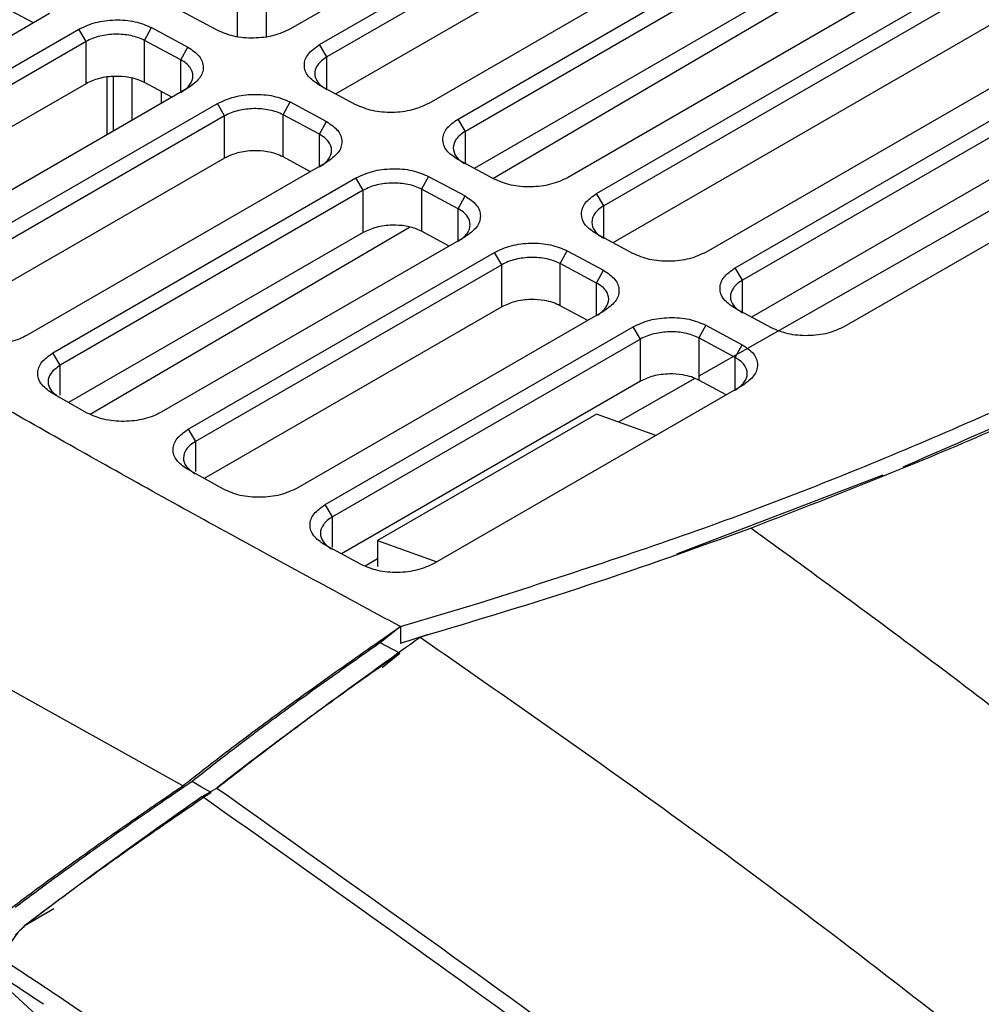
# Model space of a CAD drawing. Extents: x 594 to 1520, y 236 to 1207.
# Tile 37 of 71: x 648 to 694, y 1105 to 1152. Entities that reach past the tile are written whole.
import ezdxf

# ---------------------------------------------------------------- set-up
doc = ezdxf.new("R2010")
doc.units = 0
doc.header["$LTSCALE"] = 5
doc.layers.get('0').update_dxf_attribs({"linetype": 'CONTINUOUS'})

msp = doc.modelspace()

# ---------------------------------------------------------------- linework, layer by layer
at = {"color": 7, "linetype": 'Continuous'}
for p, q in [((691.077, 1169.556), (660.672, 1152.003)), ((662.085, 1151.244), (692.491, 1168.797)), ((692.844, 1168.199), (662.438, 1150.646)), ((692.844, 1166.156), (662.87, 1148.852)), ((697.791, 1165.951), (667.385, 1148.398)), ((668.798, 1147.639), (699.204, 1165.192)), ((699.557, 1164.594), (669.152, 1147.041)), ((699.557, 1162.551), (669.584, 1145.248)), ((704.504, 1162.346), (674.098, 1144.793)), ((675.512, 1144.034), (705.917, 1161.587)), ((706.271, 1160.989), (675.865, 1143.436)), ((706.271, 1158.946), (676.297, 1141.643)), ((670.484, 1144.764), (693.83, 1158.437)), ((711.217, 1158.741), (680.812, 1141.188)), ((682.225, 1140.429), (712.631, 1157.982)), ((712.984, 1157.384), (682.579, 1139.831)), ((712.984, 1155.341), (683.011, 1138.038)), ((717.931, 1155.136), (687.525, 1137.583)), ((649.008, 1152.75), (635.306, 1144.84)), ((648.223, 1152.297), (646.89, 1153.012)), ((657.124, 1151.938), (655.359, 1152.886)), ((636.357, 1143.872), (650.422, 1151.991)), ((650.775, 1151.393), (650.422, 1151.991)), ((653.604, 1151.45), (653.945, 1152.069)), ((653.945, 1152.069), (655.71, 1151.122)), ((709.639, 1151.779), (680.462, 1135.176)), ((650.775, 1151.393), (636.711, 1143.274)), ((650.775, 1149.35), (650.775, 1151.393)), ((655.369, 1150.502), (653.604, 1151.45)), ((653.604, 1149.407), (653.604, 1151.45)), ((662.438, 1150.646), (662.085, 1151.244)), ((655.369, 1150.502), (655.71, 1151.122)), ((650.775, 1149.35), (637.101, 1141.456)), ((651.787, 1149.675), (651.787, 1146.874)), ((654.936, 1148.692), (653.604, 1149.407)), ((663.837, 1148.333), (662.072, 1149.281)), ((655.722, 1149.145), (641.547, 1140.963)), ((642.702, 1140.054), (657.135, 1148.386)), ((657.489, 1147.788), (657.135, 1148.386)), ((660.317, 1147.845), (660.658, 1148.464)), ((660.658, 1148.464), (662.423, 1147.517)), ((662.082, 1146.897), (660.317, 1147.845)), ((660.317, 1145.803), (660.317, 1147.845)), ((657.489, 1147.788), (643.055, 1139.456)), ((657.489, 1145.746), (657.489, 1147.788)), ((662.082, 1146.897), (662.423, 1147.517)), ((669.152, 1147.041), (668.798, 1147.639)), ((657.489, 1145.746), (643.455, 1137.644)), ((662.435, 1145.54), (647.926, 1137.164)), ((661.65, 1145.087), (660.317, 1145.803)), ((670.551, 1144.728), (668.786, 1145.676)), ((649.166, 1136.306), (663.849, 1144.782)), ((664.202, 1144.184), (663.849, 1144.782)), ((667.372, 1144.86), (667.03, 1144.24)), ((667.372, 1144.86), (669.137, 1143.912)), ((664.202, 1144.184), (649.52, 1135.708)), ((664.202, 1142.141), (664.202, 1144.184)), ((668.795, 1143.293), (667.03, 1144.24)), ((667.03, 1144.24), (667.03, 1142.198)), ((675.865, 1143.436), (675.512, 1144.034)), ((668.795, 1143.293), (669.137, 1143.912)), ((664.202, 1142.141), (649.929, 1133.901)), ((650.971, 1133.337), (666.451, 1142.403)), ((668.363, 1141.482), (667.03, 1142.198)), ((669.149, 1141.936), (654.417, 1133.431)), ((677.264, 1141.123), (675.499, 1142.071)), ((655.727, 1132.612), (670.562, 1141.177)), ((670.915, 1140.579), (670.562, 1141.177)), ((673.744, 1140.635), (674.085, 1141.255)), ((674.085, 1141.255), (675.85, 1140.307)), ((670.915, 1140.579), (656.08, 1132.014)), ((670.915, 1138.536), (670.915, 1140.579)), ((675.509, 1139.688), (673.744, 1140.635)), ((673.744, 1138.593), (673.744, 1140.635)), ((675.509, 1139.688), (675.85, 1140.307)), ((682.579, 1139.831), (682.225, 1140.429)), ((670.915, 1138.536), (656.5, 1130.214)), ((675.862, 1138.331), (661, 1129.751)), ((675.077, 1137.877), (673.744, 1138.593)), ((683.978, 1137.519), (682.213, 1138.466)), ((655.465, 1115.336), (614.288, 1138.262)), ((662.363, 1128.963), (677.275, 1137.572)), ((677.629, 1136.974), (677.275, 1137.572)), ((680.798, 1137.65), (680.457, 1137.031)), ((680.798, 1137.65), (682.563, 1136.702)), ((677.629, 1136.974), (662.716, 1128.365)), ((677.629, 1134.931), (677.629, 1136.974)), ((682.222, 1136.083), (680.457, 1137.031)), ((680.457, 1137.031), (680.457, 1134.988)), ((682.222, 1136.083), (682.563, 1136.702)), ((649.52, 1135.708), (649.166, 1136.306)), ((680.271, 1135.067), (676.561, 1132.956)), ((681.79, 1134.272), (680.457, 1134.988)), ((677.629, 1134.931), (663.144, 1126.569)), ((682.576, 1134.726), (667.653, 1126.111)), ((650.825, 1133.392), (649.103, 1134.371)), ((675.507, 1133.334), (664.901, 1127.211)), ((678.378, 1132.303), (675.507, 1133.334)), ((655.727, 1132.612), (656.08, 1132.014)), ((657.428, 1129.699), (655.685, 1130.666)), ((689.38, 1130.382), (679.376, 1126.556)), ((662.716, 1128.365), (662.363, 1128.963)), ((664.097, 1126.051), (662.339, 1127.007)), ((664.901, 1127.211), (667.771, 1126.18)), ((664.901, 1127.211), (664.901, 1125.95)), ((664.901, 1126.321), (664.3, 1125.979)), ((666.004, 1123.046), (669.798, 1124.176)), ((666.004, 1123.046), (665.028, 1122.266)), ((666.004, 1123.046), (666.004, 1122.229)), ((667.308, 1122.644), (666.004, 1122.229)), ((665.974, 1121.751), (665.028, 1122.266)), ((665.12, 1121.07), (665.974, 1121.751)), ((656.4, 1114.816), (657.107, 1115.224)), ((649.215, 1109.364), (647.778, 1108.535)), ((647.335, 1108.09), (647.778, 1108.535)), ((651.49, 1101.366), (646.292, 1106.139))]:
    msp.add_line(p, q, dxfattribs=at)
at = {"color": 8, "linetype": 'Continuous'}
for p, q in [((659.505, 1154.39), (659.505, 1151.639)), ((658.09, 1153.573), (658.09, 1151.636)), ((655.369, 1148.941), (655.369, 1150.502)), ((662.438, 1149.084), (662.438, 1150.646)), ((652.08, 1149.697), (652.08, 1147.043)), ((652.999, 1149.619), (652.999, 1147.574)), ((654.413, 1148.973), (654.413, 1148.39)), ((662.082, 1145.336), (662.082, 1146.897)), ((669.152, 1145.48), (669.152, 1147.041)), ((668.795, 1141.732), (668.795, 1143.293)), ((675.865, 1141.875), (675.865, 1143.436)), ((682.579, 1138.27), (682.579, 1139.831)), ((675.509, 1138.127), (675.509, 1139.688)), ((682.222, 1134.522), (682.222, 1136.083)), ((649.52, 1134.262), (649.52, 1135.708)), ((656.08, 1132.014), (656.08, 1130.561)), ((662.716, 1126.899), (662.716, 1128.365))]:
    msp.add_line(p, q, dxfattribs=at)
at = {"color": 7, "linetype": 'Continuous', "flags": 128}
msp.add_lwpolyline([(656.838, 1115.01), (656.372, 1115.271), (655.907, 1115.533)], dxfattribs=at)
at = {"color": 7, "linetype": 'Continuous'}
for points, knots in [([(650.422, 1151.991), (650.679, 1152.111), (651.193, 1152.349), (652.181, 1152.469), (653.172, 1152.395), (653.687, 1152.178), (653.945, 1152.069)], [0, 0, 0, 0, 0.2500148, 0.5000151, 0.7499897, 1, 1, 1, 1]), ([(653.604, 1151.45), (653.502, 1151.498), (653.301, 1151.591), (652.833, 1151.714), (652.192, 1151.773), (651.549, 1151.691), (651.079, 1151.55), (650.877, 1151.446), (650.775, 1151.393)], [0, 0, 0, 0, 0.130166, 0.256905, 0.499008, 0.742332, 0.869512, 1, 1, 1, 1]), ([(660.672, 1152.003), (660.412, 1151.883), (659.893, 1151.644), (658.895, 1151.528), (657.9, 1151.609), (657.383, 1151.828), (657.124, 1151.938)], [0, 0, 0, 0, 0.249952, 0.499934, 0.749923, 1, 1, 1, 1]), ([(662.072, 1149.281), (661.869, 1149.42), (661.461, 1149.699), (661.291, 1150.247), (661.471, 1150.802), (661.88, 1151.096), (662.085, 1151.244)], [0, 0, 0, 0, 0.249958, 0.499941, 0.749931, 1, 1, 1, 1]), ([(666.004, 1123.046), (663.163, 1124.581), (657.61, 1127.582), (649.489, 1132.101), (641.667, 1136.595), (634.02, 1141.187), (626.487, 1145.93), (621.667, 1149.242), (619.232, 1150.915)], [0, 0, 0, 0, 0.173284, 0.338662, 0.502507, 0.665121, 0.830835, 1, 1, 1, 1]), ([(655.71, 1151.122), (655.916, 1150.982), (656.328, 1150.702), (656.509, 1150.151), (656.338, 1149.592), (655.927, 1149.294), (655.722, 1149.145)], [0, 0, 0, 0, 0.250021, 0.500021, 0.749992, 1, 1, 1, 1]), ([(655.369, 1148.927), (655.459, 1148.985), (655.636, 1149.1), (655.876, 1149.367), (656.005, 1149.728), (655.878, 1150.084), (655.64, 1150.34), (655.46, 1150.448), (655.369, 1150.502)], [0, 0, 0, 0, 0.129351, 0.255798, 0.498863, 0.741056, 0.86857, 1, 1, 1, 1]), ([(662.438, 1150.646), (662.348, 1150.587), (662.168, 1150.471), (661.929, 1150.203), (661.802, 1149.841), (661.93, 1149.486), (662.168, 1149.232), (662.347, 1149.124), (662.438, 1149.07)], [0, 0, 0, 0, 0.130491, 0.257677, 0.501028, 0.741991, 0.868999, 1, 1, 1, 1]), ([(653.604, 1149.407), (653.489, 1149.461), (653.261, 1149.568), (652.782, 1149.681), (652.274, 1149.72), (651.786, 1149.682), (651.28, 1149.587), (650.974, 1149.444), (650.775, 1149.35)], [0, 0, 0, 0, 0.1449526, 0.2897911, 0.5001549, 0.6289796, 0.757983, 1, 1, 1, 1]), ([(657.135, 1148.386), (657.392, 1148.506), (657.906, 1148.744), (658.895, 1148.864), (659.885, 1148.79), (660.401, 1148.573), (660.658, 1148.464)], [0, 0, 0, 0, 0.250014, 0.500015, 0.749989, 1, 1, 1, 1]), ([(667.385, 1148.398), (667.126, 1148.278), (666.606, 1148.039), (665.609, 1147.923), (664.613, 1148.004), (664.096, 1148.223), (663.837, 1148.333)], [0, 0, 0, 0, 0.249952, 0.499934, 0.749924, 1, 1, 1, 1]), ([(660.317, 1147.845), (660.215, 1147.893), (660.014, 1147.986), (659.547, 1148.109), (658.905, 1148.168), (658.263, 1148.086), (657.793, 1147.945), (657.591, 1147.841), (657.489, 1147.788)], [0, 0, 0, 0, 0.130174, 0.256915, 0.499006, 0.742099, 0.869338, 1, 1, 1, 1]), ([(662.423, 1147.517), (662.629, 1147.377), (663.041, 1147.097), (663.223, 1146.546), (663.052, 1145.987), (662.641, 1145.689), (662.435, 1145.54)], [0, 0, 0, 0, 0.250019, 0.500021, 0.749991, 1, 1, 1, 1]), ([(668.786, 1145.676), (668.582, 1145.815), (668.174, 1146.094), (668.004, 1146.643), (668.184, 1147.197), (668.594, 1147.492), (668.798, 1147.639)], [0, 0, 0, 0, 0.249959, 0.499941, 0.749931, 1, 1, 1, 1]), ([(662.082, 1145.322), (662.172, 1145.38), (662.349, 1145.495), (662.589, 1145.761), (662.718, 1146.123), (662.592, 1146.479), (662.354, 1146.735), (662.173, 1146.843), (662.082, 1146.897)], [0, 0, 0, 0, 0.128892, 0.255184, 0.498853, 0.740552, 0.868194, 1, 1, 1, 1]), ([(669.152, 1147.041), (669.061, 1146.982), (668.882, 1146.866), (668.642, 1146.598), (668.516, 1146.236), (668.643, 1145.881), (668.881, 1145.627), (669.061, 1145.519), (669.152, 1145.465)], [0, 0, 0, 0, 0.130491, 0.257677, 0.501028, 0.74199, 0.868999, 1, 1, 1, 1]), ([(660.317, 1145.803), (660.203, 1145.856), (659.975, 1145.963), (659.495, 1146.077), (658.988, 1146.115), (658.5, 1146.077), (657.993, 1145.982), (657.688, 1145.839), (657.489, 1145.746)], [0, 0, 0, 0, 0.144953, 0.28979, 0.500155, 0.628979, 0.757983, 1, 1, 1, 1]), ([(663.849, 1144.782), (664.106, 1144.901), (664.62, 1145.139), (665.608, 1145.26), (666.599, 1145.185), (667.114, 1144.968), (667.372, 1144.86)], [0, 0, 0, 0, 0.250015, 0.500015, 0.74999, 1, 1, 1, 1]), ([(667.03, 1144.24), (666.928, 1144.288), (666.727, 1144.382), (666.26, 1144.504), (665.619, 1144.563), (664.976, 1144.482), (664.507, 1144.34), (664.304, 1144.236), (664.202, 1144.184)], [0, 0, 0, 0, 0.130266, 0.257038, 0.499007, 0.741955, 0.869228, 1, 1, 1, 1]), ([(674.098, 1144.793), (673.839, 1144.673), (673.32, 1144.434), (672.322, 1144.319), (671.327, 1144.399), (670.81, 1144.619), (670.551, 1144.728)], [0, 0, 0, 0, 0.249952, 0.499934, 0.749923, 1, 1, 1, 1]), ([(675.499, 1142.071), (675.295, 1142.211), (674.888, 1142.489), (674.718, 1143.038), (674.897, 1143.592), (675.307, 1143.887), (675.512, 1144.034)], [0, 0, 0, 0, 0.2499573, 0.4999413, 0.749931, 1, 1, 1, 1]), ([(669.137, 1143.912), (669.343, 1143.772), (669.755, 1143.492), (669.936, 1142.941), (669.765, 1142.382), (669.354, 1142.084), (669.149, 1141.936)], [0, 0, 0, 0, 0.250021, 0.500021, 0.749992, 1, 1, 1, 1]), ([(668.795, 1141.717), (668.885, 1141.775), (669.063, 1141.891), (669.303, 1142.157), (669.432, 1142.519), (669.305, 1142.875), (669.066, 1143.13), (668.887, 1143.238), (668.795, 1143.293)], [0, 0, 0, 0, 0.129465, 0.255947, 0.498865, 0.741198, 0.868678, 1, 1, 1, 1]), ([(675.865, 1143.436), (675.774, 1143.377), (675.595, 1143.261), (675.356, 1142.993), (675.229, 1142.631), (675.357, 1142.277), (675.595, 1142.022), (675.774, 1141.915), (675.865, 1141.86)], [0, 0, 0, 0, 0.13057, 0.257782, 0.501028, 0.741874, 0.868913, 1, 1, 1, 1]), ([(667.03, 1142.198), (666.916, 1142.251), (666.688, 1142.358), (666.208, 1142.472), (665.701, 1142.51), (665.213, 1142.472), (664.707, 1142.377), (664.401, 1142.234), (664.202, 1142.141)], [0, 0, 0, 0, 0.144953, 0.289791, 0.500155, 0.62898, 0.757983, 1, 1, 1, 1]), ([(669.798, 1124.176), (673.587, 1125.399), (681.166, 1127.845), (691.822, 1132.104), (701.934, 1136.719), (708.089, 1140.125), (711.167, 1141.828)], [0, 0, 0, 0, 0.25152, 0.503038, 0.751512, 1, 1, 1, 1]), ([(670.562, 1141.177), (670.819, 1141.296), (671.333, 1141.534), (672.321, 1141.655), (673.312, 1141.58), (673.827, 1141.363), (674.085, 1141.255)], [0, 0, 0, 0, 0.250015, 0.500014, 0.749989, 1, 1, 1, 1]), ([(680.812, 1141.188), (680.552, 1141.068), (680.033, 1140.829), (679.035, 1140.714), (678.04, 1140.795), (677.523, 1141.014), (677.264, 1141.123)], [0, 0, 0, 0, 0.249952, 0.499934, 0.749925, 1, 1, 1, 1]), ([(682.975, 1127.816), (686.443, 1129.163), (693.368, 1131.855), (703.101, 1136.381), (709.084, 1139.69), (712.072, 1141.342)], [0, 0, 0, 0, 0.334267, 0.6676, 1, 1, 1, 1]), ([(673.744, 1140.635), (673.642, 1140.683), (673.441, 1140.777), (672.974, 1140.899), (672.332, 1140.958), (671.69, 1140.877), (671.22, 1140.735), (671.018, 1140.631), (670.915, 1140.579)], [0, 0, 0, 0, 0.130173, 0.256912, 0.499007, 0.742132, 0.86936, 1, 1, 1, 1]), ([(711.167, 1141.011), (707.86, 1139.176), (701.286, 1135.528), (693.978, 1132.349), (690.346, 1130.77)], [0, 0, 0, 0, 0.503077, 1, 1, 1, 1]), ([(675.85, 1140.307), (676.056, 1140.167), (676.468, 1139.887), (676.65, 1139.336), (676.479, 1138.777), (676.068, 1138.48), (675.862, 1138.331)], [0, 0, 0, 0, 0.25002, 0.500021, 0.749992, 1, 1, 1, 1]), ([(682.213, 1138.466), (682.009, 1138.606), (681.601, 1138.884), (681.431, 1139.433), (681.611, 1139.987), (682.02, 1140.282), (682.225, 1140.429)], [0, 0, 0, 0, 0.249958, 0.499941, 0.749931, 1, 1, 1, 1]), ([(682.579, 1139.831), (682.488, 1139.772), (682.309, 1139.656), (682.069, 1139.388), (681.942, 1139.026), (682.07, 1138.672), (682.308, 1138.417), (682.488, 1138.31), (682.579, 1138.255)], [0, 0, 0, 0, 0.130491, 0.2576769, 0.5010286, 0.7419913, 0.8689993, 1, 1, 1, 1]), ([(675.509, 1138.112), (675.599, 1138.171), (675.777, 1138.286), (676.016, 1138.552), (676.145, 1138.914), (676.019, 1139.27), (675.78, 1139.526), (675.6, 1139.633), (675.509, 1139.688)], [0, 0, 0, 0, 0.129527, 0.25603, 0.498867, 0.741278, 0.868737, 1, 1, 1, 1]), ([(673.744, 1138.593), (673.63, 1138.646), (673.402, 1138.754), (672.922, 1138.867), (672.415, 1138.905), (671.926, 1138.867), (671.42, 1138.773), (671.115, 1138.629), (670.915, 1138.536)], [0, 0, 0, 0, 0.144953, 0.289791, 0.500155, 0.628985, 0.757993, 1, 1, 1, 1]), ([(677.275, 1137.572), (677.532, 1137.691), (678.047, 1137.93), (679.035, 1138.05), (680.026, 1137.975), (680.541, 1137.758), (680.798, 1137.65)], [0, 0, 0, 0, 0.250014, 0.500015, 0.74999, 1, 1, 1, 1]), ([(680.457, 1137.031), (680.355, 1137.078), (680.154, 1137.172), (679.687, 1137.295), (679.045, 1137.354), (678.403, 1137.272), (677.933, 1137.13), (677.731, 1137.026), (677.629, 1136.974)], [0, 0, 0, 0, 0.13027, 0.257043, 0.499008, 0.742317, 0.8695, 1, 1, 1, 1]), ([(687.525, 1137.583), (687.266, 1137.464), (686.747, 1137.224), (685.749, 1137.109), (684.754, 1137.19), (684.236, 1137.409), (683.978, 1137.519)], [0, 0, 0, 0, 0.249952, 0.499934, 0.749922, 1, 1, 1, 1]), ([(647.926, 1137.164), (647.8, 1137.099), (647.548, 1136.969), (647.093, 1136.832), (646.606, 1136.743), (646.098, 1136.713), (645.596, 1136.738), (644.95, 1136.843), (644.564, 1137.021), (644.308, 1137.14)], [0, 0, 0, 0, 0.125119, 0.250305, 0.375328, 0.500632, 0.625638, 0.750939, 1, 1, 1, 1]), ([(682.563, 1136.702), (682.769, 1136.562), (683.182, 1136.282), (683.363, 1135.732), (683.192, 1135.172), (682.781, 1134.875), (682.576, 1134.726)], [0, 0, 0, 0, 0.25002, 0.500022, 0.749993, 1, 1, 1, 1]), ([(649.103, 1134.371), (648.91, 1134.511), (648.524, 1134.791), (648.375, 1135.33), (648.562, 1135.873), (648.965, 1136.161), (649.166, 1136.306)], [0, 0, 0, 0, 0.249958, 0.499942, 0.749933, 1, 1, 1, 1]), ([(682.222, 1134.507), (682.312, 1134.566), (682.49, 1134.681), (682.73, 1134.947), (682.859, 1135.309), (682.732, 1135.665), (682.493, 1135.921), (682.313, 1136.028), (682.222, 1136.083)], [0, 0, 0, 0, 0.129453, 0.255932, 0.498866, 0.741191, 0.868673, 1, 1, 1, 1]), ([(649.52, 1135.708), (649.354, 1135.587), (649.031, 1135.354), (648.892, 1134.919), (649.011, 1134.49), (649.32, 1134.268), (649.478, 1134.154)], [0, 0, 0, 0, 0.257647, 0.500999, 0.743844, 1, 1, 1, 1]), ([(680.457, 1134.988), (680.343, 1135.042), (680.115, 1135.149), (679.635, 1135.262), (679.128, 1135.3), (678.64, 1135.262), (678.134, 1135.168), (677.828, 1135.024), (677.629, 1134.931)], [0, 0, 0, 0, 0.144953, 0.28979, 0.500154, 0.628979, 0.757983, 1, 1, 1, 1]), ([(654.417, 1133.431), (654.293, 1133.367), (654.043, 1133.238), (653.593, 1133.102), (653.111, 1133.012), (652.446, 1132.97), (651.597, 1133.047), (651.083, 1133.277), (650.825, 1133.392)], [0, 0, 0, 0, 0.125261, 0.250615, 0.375798, 0.501252, 0.750604, 1, 1, 1, 1]), ([(655.685, 1130.666), (655.487, 1130.805), (655.092, 1131.085), (654.934, 1131.628), (655.118, 1132.176), (655.524, 1132.467), (655.727, 1132.612)], [0, 0, 0, 0, 0.249958, 0.499943, 0.749931, 1, 1, 1, 1]), ([(656.08, 1132.014), (655.99, 1131.956), (655.812, 1131.841), (655.574, 1131.576), (655.448, 1131.22), (655.578, 1130.786), (655.894, 1130.565), (656.057, 1130.451)], [0, 0, 0, 0, 0.1310436, 0.2585144, 0.5016579, 0.7440864, 1, 1, 1, 1]), ([(661, 1129.751), (660.738, 1129.63), (660.214, 1129.389), (659.206, 1129.276), (658.203, 1129.362), (657.687, 1129.587), (657.428, 1129.699)], [0, 0, 0, 0, 0.249952, 0.499932, 0.749922, 1, 1, 1, 1]), ([(662.339, 1127.007), (662.137, 1127.146), (661.734, 1127.425), (661.569, 1127.972), (661.751, 1128.523), (662.159, 1128.816), (662.363, 1128.963)], [0, 0, 0, 0, 0.249958, 0.499942, 0.749931, 1, 1, 1, 1]), ([(662.716, 1128.365), (662.626, 1128.306), (662.447, 1128.19), (662.208, 1127.924), (662.081, 1127.564), (662.205, 1127.21), (662.44, 1126.956), (662.617, 1126.849), (662.707, 1126.794)], [0, 0, 0, 0, 0.13082, 0.258113, 0.501027, 0.742371, 0.869285, 1, 1, 1, 1]), ([(666.955, 1122.535), (669.693, 1123.357), (675.155, 1124.997), (680.373, 1126.878), (682.975, 1127.816)], [0, 0, 0, 0, 0.501193, 1, 1, 1, 1]), ([(700.053, 1114.976), (697.216, 1117.183), (691.543, 1121.598), (685.831, 1125.743), (682.975, 1127.816)], [0, 0, 0, 0, 0.500008, 1, 1, 1, 1]), ([(667.653, 1126.111), (667.393, 1125.991), (666.872, 1125.751), (665.87, 1125.636), (664.873, 1125.719), (664.356, 1125.94), (664.097, 1126.051)], [0, 0, 0, 0, 0.249954, 0.499932, 0.749923, 1, 1, 1, 1]), ([(655.465, 1115.336), (656.178, 1115.895), (657.555, 1116.975), (660.067, 1118.842), (662.827, 1120.838), (664.936, 1122.304), (666.004, 1123.046)], [0, 0, 0, 0, 0.258677, 0.50017, 0.746929, 1, 1, 1, 1]), ([(657.107, 1115.224), (658.05, 1115.954), (659.935, 1117.413), (663.235, 1119.865), (665.716, 1121.646), (666.955, 1122.535)], [0, 0, 0, 0, 0.333754, 0.667131, 1, 1, 1, 1]), ([(666.955, 1122.535), (671.615, 1119.294), (680.934, 1112.811), (694.697, 1102.211), (708.372, 1091.128), (721.875, 1079.564), (730.945, 1071.654), (735.48, 1067.698)], [0, 0, 0, 0, 0.199988, 0.400001, 0.599999, 0.799992, 1, 1, 1, 1]), ([(665.03, 1122.267), (664.133, 1121.637), (662.31, 1120.358), (660.468, 1119.015), (659.271, 1118.126), (658.58, 1117.608), (657.79, 1117.007), (656.858, 1116.288), (656.242, 1115.799), (655.907, 1115.533)], [0, 0, 0, 0, 0.245197, 0.498252, 0.570614, 0.643288, 0.736808, 0.856383, 1, 1, 1, 1]), ([(665.974, 1121.751), (665.615, 1121.501), (664.894, 1120.997), (663.853, 1120.259), (662.837, 1119.532), (661.849, 1118.816), (660.945, 1118.153), (660.123, 1117.542), (659.209, 1116.855), (658.166, 1116.06), (657.462, 1115.503), (657.106, 1115.221)], [0, 0, 0, 0, 0.100594, 0.202031, 0.304618, 0.408655, 0.514426, 0.603233, 0.69262, 0.844502, 1, 1, 1, 1]), ([(655.907, 1115.533), (655.106, 1114.986), (653.479, 1113.876), (651.242, 1112.299), (649.155, 1110.792), (647.945, 1109.885), (647.338, 1109.431)], [0, 0, 0, 0, 0.2451308, 0.4976095, 0.7483741, 1, 1, 1, 1]), ([(646.615, 1109.014), (647.244, 1109.486), (648.492, 1110.424), (650.649, 1111.985), (652.952, 1113.615), (654.637, 1114.769), (655.465, 1115.336)], [0, 0, 0, 0, 0.2531361, 0.5017555, 0.7548362, 1, 1, 1, 1]), ([(656.838, 1115.01), (655.98, 1114.424), (654.237, 1113.234), (651.859, 1111.552), (649.659, 1109.957), (648.405, 1109.009), (647.778, 1108.535)], [0, 0, 0, 0, 0.24517, 0.498204, 0.748926, 1, 1, 1, 1]), ([(657.107, 1115.224), (662.911, 1111.108), (674.521, 1102.875), (691.896, 1089.767), (709.314, 1076.149), (720.986, 1066.553), (726.822, 1061.755)], [0, 0, 0, 0, 0.249976, 0.499948, 0.749988, 1, 1, 1, 1]), ([(656.4, 1114.816), (654.808, 1113.688), (651.621, 1111.431), (649.083, 1109.514), (647.814, 1108.555)], [0, 0, 0, 0, 0.499675, 1, 1, 1, 1]), ([(726.115, 1061.347), (720.279, 1066.144), (708.607, 1075.741), (691.189, 1089.359), (673.814, 1102.467), (662.204, 1110.7), (656.4, 1114.816)], [0, 0, 0, 0, 0.250012, 0.500051, 0.750023, 1, 1, 1, 1]), ([(647.814, 1108.555), (647.582, 1108.336), (647.118, 1107.899), (646.935, 1107.207), (646.843, 1106.861)], [0, 0, 0, 0, 0.500218, 1, 1, 1, 1]), ([(646.843, 1106.861), (647.272, 1106.577), (648.132, 1106.01), (648.992, 1105.438), (649.422, 1105.152)], [0, 0, 0, 0, 0.5000005, 1, 1, 1, 1]), ([(648.716, 1104.745), (648.286, 1105.03), (647.425, 1105.602), (646.565, 1106.169), (646.136, 1106.453)], [0, 0, 0, 0, 0.500001, 1, 1, 1, 1]), ([(649.422, 1105.152), (654.956, 1101.407), (666.024, 1093.918), (682.793, 1081.952), (699.716, 1069.653), (711.211, 1061.301), (716.958, 1057.124)], [0, 0, 0, 0, 0.249989, 0.499998, 0.749997, 1, 1, 1, 1])]:
    msp.add_open_spline(points, degree=3, knots=knots, dxfattribs=at)

doc.saveas('drawing.dxf')
